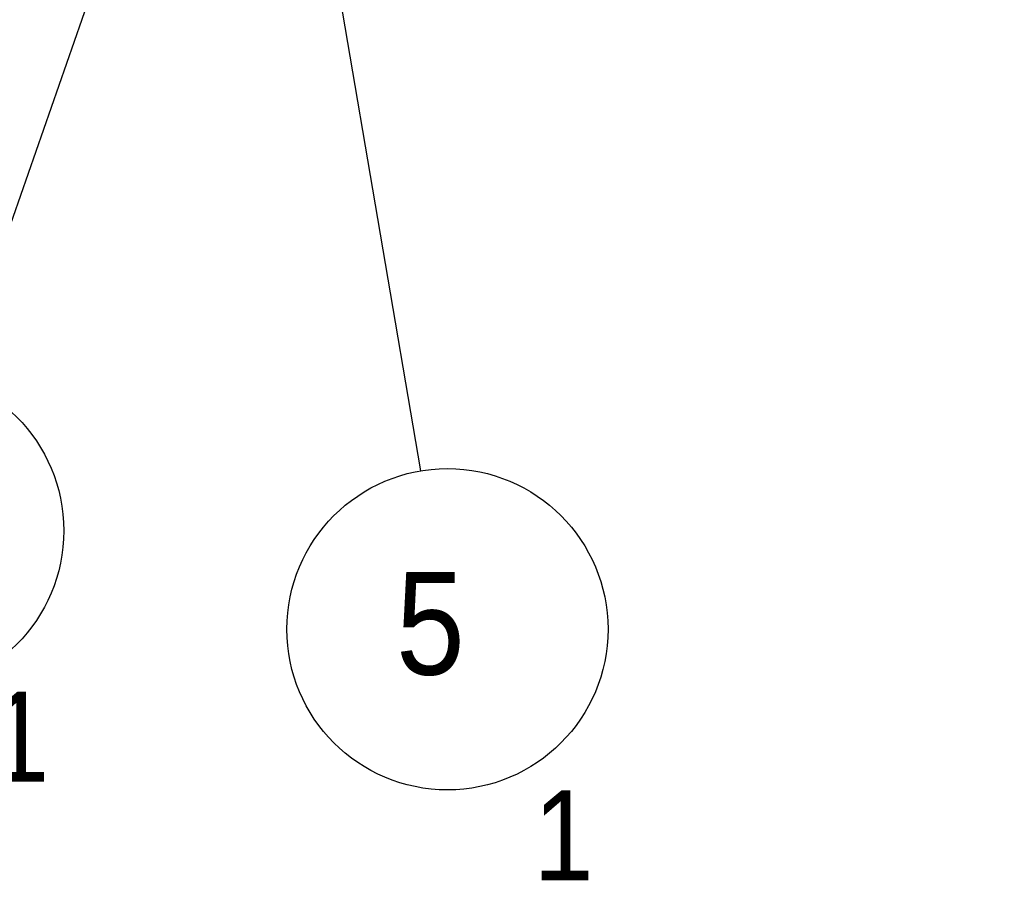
# Model space of a CAD drawing. Header units: millimetres. Extents: x 0 to 4620, y -1280 to 3267.
# Tile 4 of 103: x 2785 to 3122, y 1395 to 1689. Entities that reach past the tile are written whole.
import ezdxf

# ---------------------------------------------------------------- set-up
doc = ezdxf.new("R2010")
doc.units = ezdxf.units.MM
doc.header["$LTSCALE"] = 254.1
doc.layers.get('0').update_dxf_attribs({"linetype": 'CONTINUOUS'})
doc.styles.get("Standard").update_dxf_attribs({"font": 'txt', "width": 0.9})
doc.dimstyles.get("Standard").update_dxf_attribs({"dimtxt": 16.5, "dimasz": 27.5, "dimexe": 1.5, "dimexo": 1.5, "dimtad": 1, "dimzin": 0, "dimdsep": 46, "dimtxsty": 'Standard', "dimblk": '_FILLED', "dimblk1": '_FILLED', "dimblk2": '_FILLED', "dimcen": 0.09, "dimazin": 0, "dimtol": 1, "dimtp": 0.01, "dimtm": 0.01, "dimtfac": 1, "dimtofl": 0, "dimtmove": 0, "dimatfit": 3, "dimldrblk": '_FILLED', "dimfxl": 0, "dimtolj": 1, "dimtzin": 0, "dimarcsym": 0})

# ---------------------------------------------------------------- blocks, each defined once
blk = doc.blocks.new('_FILLED')
at = {"color": 0, "linetype": 'ByBlock'}
blk.add_solid([(0, 0), (-1, 0.2), (-1, -0.2)], dxfattribs=at)
blk = doc.blocks.new('BOM BALLOON 8_BL4', base_point=(2932.2, 1465.27))
at = {"color": 2, "linetype": 'Continuous'}
blk.add_circle((2931.11, 1480.74), 54.99, dxfattribs=at)
at = {"color": 2, "linetype": 'Continuous', "width": 0.9}
for s, height, p in [('5', 35.19, (2913.49, 1465.19)), ('1', 30.79, (2960.58, 1394.82))]:
    blk.add_text(s, height=height, dxfattribs=at).set_placement(p)
blk = doc.blocks.new('BOM BALLOON 11_BL7', base_point=(2745.83, 1499.01))
at = {"color": 2, "linetype": 'Continuous'}
blk.add_circle((2744.73, 1514.48), 54.99, dxfattribs=at)
at = {"color": 2, "linetype": 'Continuous', "width": 0.9}
for s, height, p in [('8', 35.19, (2727.11, 1498.93)), ('1', 30.79, (2774.2, 1428.56))]:
    blk.add_text(s, height=height, dxfattribs=at).set_placement(p)

msp = doc.modelspace()

# ---------------------------------------------------------------- block references
at = {"color": 2, "linetype": 'Continuous'}
for name, p in [('BOM BALLOON 11_BL7', (2745.83, 1499.01)), ('BOM BALLOON 8_BL4', (2932.2, 1465.27))]:
    msp.add_blockref(name, p, dxfattribs=at)

# ---------------------------------------------------------------- leaders
for points in [[(3049.02, 1928.92), (3289.18, 1521.18)], [(2862.56, 1851.38), (2762.88, 1566.38)], [(2877.98, 1792.47), (2921.87, 1534.95)]]:
    msp.add_leader(points, dimstyle='Standard', override={"dimtad": 0}, dxfattribs=at)

doc.saveas('drawing.dxf')
